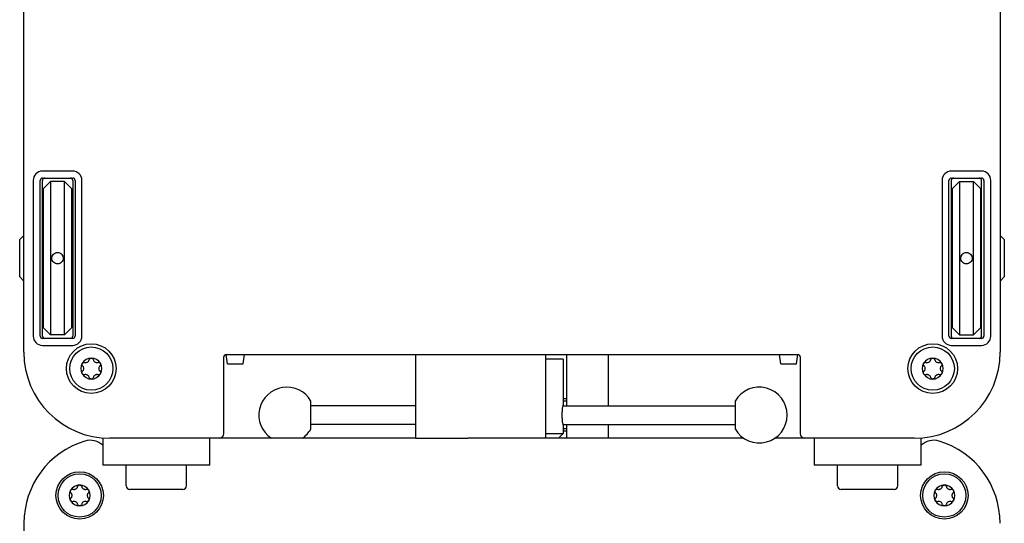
# Model space of a CAD drawing. Extents: x 1107 to 4046, y 937 to 3355.
# Tile 8 of 49: x 2081 to 2293, y 1068 to 1177. Entities that reach past the tile are written whole.
import ezdxf

# ---------------------------------------------------------------- set-up
doc = ezdxf.new("R2010")
doc.units = 0
doc.layers.add('KF_VIDA_L_+_C_TOP', color=7, linetype='CONTINUOUS')

# ---------------------------------------------------------------- blocks, each defined once
blk = doc.blocks.new('KF_VIDA_L_+_C_TOP')
at = {"layer": 'KF_VIDA_L_+_C_TOP'}
for p, q in [((-105, -311.5), (-105, -53.5)), ((105, -53.5), (105, -311.5)), ((-94.5, -272.5), (-101, -272.5)), ((101, -272.5), (94.5, -272.5)), ((-103, -274.5), (-103, -308)), ((-101.5, -308), (-101.5, -274.5)), ((-101, -274), (-94.5, -274)), ((-101, -308), (-101, -274.5)), ((-99.25, -274.75), (-100.75, -276.25)), ((-99.25, -274.75), (-99.25, -307.75)), ((-96.25, -274.75), (-99.25, -274.75)), ((-96.25, -274.75), (-94.75, -276.25)), ((-96.25, -307.75), (-96.25, -274.75)), ((-94.5, -274.5), (-94.5, -308)), ((-94, -274.5), (-94, -308)), ((-92.5, -308), (-92.5, -274.5)), ((92.5, -274.5), (92.5, -308)), ((94, -308), (94, -274.5)), ((94.5, -274), (101, -274)), ((94.5, -274.5), (94.5, -308)), ((96.25, -274.75), (94.75, -276.25)), ((96.25, -274.75), (96.25, -307.75)), ((96.25, -274.75), (99.25, -274.75)), ((99.25, -307.75), (99.25, -274.75)), ((99.25, -274.75), (100.75, -276.25)), ((101, -308), (101, -274.5)), ((101.5, -274.5), (101.5, -308)), ((103, -308), (103, -274.5)), ((-100.75, -306.25), (-100.75, -276.25)), ((-94.75, -276.25), (-94.75, -306.25)), ((94.75, -306.25), (94.75, -276.25)), ((100.75, -276.25), (100.75, -306.25)), ((-105.9, -287.25), (-105, -286.35)), ((-105.9, -295.25), (-105.9, -287.25)), ((-101, -286.25), (-100.75, -286.25)), ((-94.75, -286.25), (-94.5, -286.25)), ((94.75, -286.25), (94.5, -286.25)), ((101, -286.25), (100.75, -286.25)), ((105.9, -287.25), (105, -286.35)), ((105.9, -287.25), (105.9, -295.25)), ((-105.9, -295.25), (-105, -296.15)), ((-101, -296.25), (-100.75, -296.25)), ((-94.75, -296.25), (-94.5, -296.25)), ((94.75, -296.25), (94.5, -296.25)), ((101, -296.25), (100.75, -296.25)), ((105.9, -295.25), (105, -296.15)), ((-99.25, -307.75), (-100.75, -306.25)), ((-96.25, -307.75), (-94.75, -306.25)), ((96.25, -307.75), (94.75, -306.25)), ((99.25, -307.75), (100.75, -306.25)), ((-94.5, -308.5), (-101, -308.5)), ((-96.25, -307.75), (-99.25, -307.75)), ((101, -308.5), (94.5, -308.5)), ((96.25, -307.75), (99.25, -307.75)), ((-101, -310), (-94.5, -310)), ((94.5, -310), (101, -310)), ((-62, -329), (-62, -312.5)), ((-61.5, -312), (61.5, -312)), ((-61.2, -314), (-61.49, -312)), ((-57.8, -314), (-57.51, -312)), ((-20.75, -312), (-20.75, -330)), ((7.25, -330), (7.25, -312)), ((11, -313), (7.25, -313)), ((11, -313), (11, -322.9)), ((11.75, -312), (11.75, -323)), ((20.75, -323), (20.75, -312)), ((57.8, -314), (57.51, -312)), ((61.2, -314), (61.49, -312)), ((62, -312.5), (62, -329)), ((-61.2, -314), (-57.8, -314)), ((57.8, -314), (61.2, -314)), ((11.75, -321.5), (11, -321.5)), ((-43.25, -327.99), (-43.25, -322.01)), ((-20.75, -323), (-43.25, -323)), ((10.98, -323), (47.98, -323)), ((11.75, -322), (11, -322)), ((47.98, -322.01), (47.98, -327.99)), ((-20.75, -327), (-43.25, -327)), ((10.98, -327), (47.98, -327)), ((11, -327.1), (11, -329)), ((11.75, -328), (11, -328)), ((11.75, -327), (11.75, -330)), ((20.75, -330), (20.75, -327)), ((-88, -329.94), (-88, -335.81)), ((-63, -330), (-86.5, -330)), ((-65, -335.81), (-65, -330)), ((-20.75, -330), (-63, -330)), ((-20.75, -330), (-9.5, -330)), ((6.75, -330), (-9.5, -330)), ((7.25, -330), (6.75, -330)), ((7.25, -329), (11, -329)), ((10, -330), (7.25, -330)), ((10, -330), (11, -329)), ((49.86, -330), (10, -330)), ((11.75, -328.5), (11, -328.5)), ((63, -330), (56.5, -330)), ((86.5, -330), (63, -330)), ((65, -330), (65, -335.81)), ((88, -335.81), (88, -329.94)), ((-65, -335.81), (-88, -335.81)), ((-83, -340.2), (-83, -335.81)), ((-70, -340.2), (-70, -335.81)), ((88, -335.81), (65, -335.81)), ((70, -340.2), (70, -335.81)), ((83, -340.2), (83, -335.81)), ((-70.8, -341), (-82.2, -341)), ((82.2, -341), (70.8, -341)), ((-105, -348.3), (-105, -460.8))]:
    blk.add_line(p, q, dxfattribs=at)
for centre, radius in [((-90.5, -315), 5.35), ((-90.5, -315), 4.65), ((90.5, -315), 5.35), ((90.5, -315), 4.65), ((-93, -342.3), 5.1), ((-93, -342.3), 4.65), ((93, -342.3), 5.1), ((93, -342.3), 4.65)]:
    blk.add_circle(centre, radius, dxfattribs=at)
for centre, radius, start, end in [((-101, -274.5), 2, 90, 180), ((-94.5, -274.5), 2, 0, 90), ((94.5, -274.5), 2, 90, 180), ((101, -274.5), 2, 0, 90), ((-101, -274.5), 0.5, 90, 180), ((-100.5, -274.5), 0.5, 90, 180), ((-95, -274.5), 0.5, 0, 90), ((-94.5, -274.5), 0.5, 0, 90), ((94.5, -274.5), 0.5, 90, 180), ((95, -274.5), 0.5, 90, 180), ((100.5, -274.5), 0.5, 0, 90), ((101, -274.5), 0.5, 0, 90), ((-101, -308), 2, 180, 270), ((-101, -308), 0.5, 180, 270), ((-100.5, -308), 0.5, 180, 270), ((-95, -308), 0.5, 270, 0), ((-94.5, -308), 2, 270, 0), ((-94.5, -308), 0.5, 270, 0), ((94.5, -308), 2, 180, 270), ((94.5, -308), 0.5, 180, 270), ((95, -308), 0.5, 180, 270), ((100.5, -308), 0.5, 270, 0), ((101, -308), 2, 270, 0), ((101, -308), 0.5, 270, 0), ((-86.5, -311.5), 18.5, 180, 270), ((-90.5, -315), 2.25, 90, 150), ((-90.5, -315), 2.25, 30, 90), ((-61.5, -312.5), 0.5, 90, 180), ((61.5, -312.5), 0.5, 0, 90), ((86.5, -311.5), 18.5, 270, 0), ((90.5, -315), 2.25, 90, 150), ((90.5, -315), 2.25, 30, 90), ((-90.5, -315), 2.25, 150, 210), ((-90.5, -315), 2.25, 330, 30), ((90.5, -315), 2.25, 150, 210), ((90.5, -315), 2.25, 330, 30), ((-90.5, -315), 2.25, 210, 270), ((-90.5, -315), 2.25, 270, 330), ((90.5, -315), 2.25, 210, 270), ((90.5, -315), 2.25, 270, 330), ((-48.45, -325), 6, 29.9264, 236.4427), ((53.18, -325), 6, 209.9264, 150.0736), ((-48.45, -325), 6, 303.5573, 330.0736), ((-63, -329), 1, 270, 0), ((63, -329), 1, 180, 270), ((-86.5, -348.3), 18.5, 106.9485, 180), ((-90.73, -334.43), 4, 47.0209, 106.9485), ((90.73, -334.43), 4, 73.0515, 132.9791), ((86.5, -348.3), 18.5, 0, 73.0515), ((-93, -342.3), 2.25, 90, 150), ((-93, -342.3), 2.25, 30, 90), ((-82.2, -340.2), 0.8, 180, 270), ((-70.8, -340.2), 0.8, 270, 0), ((70.8, -340.2), 0.8, 180, 270), ((82.2, -340.2), 0.8, 270, 0), ((93, -342.3), 2.25, 90, 150), ((93, -342.3), 2.25, 30, 90), ((-93, -342.3), 2.25, 150, 210), ((-93, -342.3), 2.25, 330, 30), ((93, -342.3), 2.25, 150, 210), ((93, -342.3), 2.25, 330, 30), ((-93, -342.3), 2.25, 210, 270), ((-93, -342.3), 2.25, 270, 330), ((93, -342.3), 2.25, 210, 270), ((93, -342.3), 2.25, 270, 330)]:
    blk.add_arc(centre, radius, start, end, dxfattribs=at)
for points, knots in [([(-98.98, -291.25), (-98.98, -291.1), (-98.95, -290.93), (-98.82, -290.63), (-98.73, -290.49), (-98.51, -290.27), (-98.37, -290.18), (-98.07, -290.05), (-97.9, -290.02), (-97.6, -290.02), (-97.43, -290.05), (-97.13, -290.18), (-96.99, -290.27), (-96.77, -290.49), (-96.68, -290.63), (-96.55, -290.93), (-96.52, -291.1), (-96.52, -291.25)], [0.1853282, 0.1853282, 0.1853282, 0.1853282, 0.2316603, 0.2316603, 0.2779923, 0.2779923, 0.3243244, 0.3243244, 0.3706564, 0.3706564, 0.4169885, 0.4169885, 0.4633206, 0.4633206, 0.5096526, 0.5096526, 0.5559847, 0.5559847, 0.5559847, 0.5559847]), ([(96.52, -291.25), (96.52, -291.1), (96.55, -290.93), (96.68, -290.63), (96.77, -290.49), (96.99, -290.27), (97.13, -290.18), (97.43, -290.05), (97.6, -290.02), (97.75, -290.02), (97.9, -290.02), (98.07, -290.05), (98.37, -290.18), (98.51, -290.27), (98.73, -290.49), (98.82, -290.63), (98.95, -290.93), (98.98, -291.1), (98.98, -291.25)], [0.5559847, 0.5559847, 0.5559847, 0.5559847, 0.6023167, 0.6023167, 0.6486487, 0.6486487, 0.6949808, 0.6949808, 0.7413129, 0.7413129, 0.7413129, 0.787645, 0.787645, 0.833977, 0.833977, 0.8803091, 0.8803091, 0.9266411, 0.9266411, 0.9266411, 0.9266411]), ([(-96.52, -291.25), (-96.52, -291.4), (-96.55, -291.57), (-96.68, -291.87), (-96.77, -292.01), (-96.99, -292.23), (-97.13, -292.32), (-97.43, -292.45), (-97.6, -292.48), (-97.75, -292.48), (-97.9, -292.48), (-98.07, -292.45), (-98.37, -292.32), (-98.51, -292.23), (-98.73, -292.01), (-98.82, -291.87), (-98.95, -291.57), (-98.98, -291.4), (-98.98, -291.25)], [0.5559847, 0.5559847, 0.5559847, 0.5559847, 0.6023167, 0.6023167, 0.6486487, 0.6486487, 0.6949808, 0.6949808, 0.7413129, 0.7413129, 0.7413129, 0.787645, 0.787645, 0.833977, 0.833977, 0.8803091, 0.8803091, 0.9266411, 0.9266411, 0.9266411, 0.9266411]), ([(98.98, -291.25), (98.98, -291.4), (98.95, -291.57), (98.82, -291.87), (98.73, -292.01), (98.51, -292.23), (98.37, -292.32), (98.07, -292.45), (97.9, -292.48), (97.6, -292.48), (97.43, -292.45), (97.13, -292.32), (96.99, -292.23), (96.77, -292.01), (96.68, -291.87), (96.55, -291.57), (96.52, -291.4), (96.52, -291.25)], [0.1853282, 0.1853282, 0.1853282, 0.1853282, 0.2316603, 0.2316603, 0.2779923, 0.2779923, 0.3243244, 0.3243244, 0.3706564, 0.3706564, 0.4169885, 0.4169885, 0.4633206, 0.4633206, 0.5096526, 0.5096526, 0.5559847, 0.5559847, 0.5559847, 0.5559847]), ([(-91.93, -313.67), (-91.87, -313.69), (-91.81, -313.7), (-91.68, -313.7), (-91.61, -313.7), (-91.45, -313.66), (-91.38, -313.63), (-91.24, -313.56), (-91.18, -313.51), (-91.07, -313.39), (-91.03, -313.33), (-90.97, -313.21), (-90.95, -313.15), (-90.94, -313.1)], [0.0360597, 0.0360597, 0.0360597, 0.0360597, 0.0550718, 0.0550718, 0.077902, 0.077902, 0.1007321, 0.1007321, 0.1235623, 0.1235623, 0.1463925, 0.1463925, 0.1654046, 0.1654046, 0.1654046, 0.1654046]), ([(-90.94, -313.1), (-90.92, -313.03), (-90.89, -312.97), (-90.82, -312.87), (-90.76, -312.83), (-90.64, -312.77), (-90.57, -312.75), (-90.5, -312.75)], [0.02399046, 0.02399046, 0.02399046, 0.02399046, 0.04437768, 0.04437768, 0.06481415, 0.06481415, 0.08525062, 0.08525062, 0.08525062, 0.08525062]), ([(-90.5, -312.75), (-90.43, -312.75), (-90.36, -312.77), (-90.24, -312.83), (-90.18, -312.87), (-90.11, -312.97), (-90.08, -313.03), (-90.06, -313.1)], [0.08525062, 0.08525062, 0.08525062, 0.08525062, 0.10568709, 0.10568709, 0.12612356, 0.12612356, 0.14651078, 0.14651078, 0.14651078, 0.14651078]), ([(-90.06, -313.1), (-90.05, -313.15), (-90.03, -313.21), (-89.97, -313.33), (-89.93, -313.39), (-89.82, -313.51), (-89.76, -313.56), (-89.62, -313.63), (-89.55, -313.66), (-89.39, -313.7), (-89.32, -313.7), (-89.19, -313.7), (-89.13, -313.69), (-89.07, -313.67)], [0.0360597, 0.0360597, 0.0360597, 0.0360597, 0.0550718, 0.0550718, 0.077902, 0.077902, 0.1007321, 0.1007321, 0.1235623, 0.1235623, 0.1463925, 0.1463925, 0.1654046, 0.1654046, 0.1654046, 0.1654046]), ([(89.07, -313.67), (89.13, -313.69), (89.19, -313.7), (89.32, -313.7), (89.39, -313.7), (89.55, -313.66), (89.62, -313.63), (89.76, -313.56), (89.82, -313.51), (89.93, -313.39), (89.97, -313.33), (90.03, -313.21), (90.05, -313.15), (90.06, -313.1)], [0.0360597, 0.0360597, 0.0360597, 0.0360597, 0.0550718, 0.0550718, 0.077902, 0.077902, 0.1007321, 0.1007321, 0.1235623, 0.1235623, 0.1463925, 0.1463925, 0.1654046, 0.1654046, 0.1654046, 0.1654046]), ([(90.06, -313.1), (90.08, -313.03), (90.11, -312.97), (90.18, -312.87), (90.24, -312.83), (90.36, -312.77), (90.43, -312.75), (90.5, -312.75)], [0.02399046, 0.02399046, 0.02399046, 0.02399046, 0.04437768, 0.04437768, 0.06481415, 0.06481415, 0.08525062, 0.08525062, 0.08525062, 0.08525062]), ([(90.5, -312.75), (90.57, -312.75), (90.64, -312.77), (90.76, -312.83), (90.82, -312.87), (90.89, -312.97), (90.92, -313.03), (90.94, -313.1)], [0.08525062, 0.08525062, 0.08525062, 0.08525062, 0.10568709, 0.10568709, 0.12612356, 0.12612356, 0.14651078, 0.14651078, 0.14651078, 0.14651078]), ([(90.94, -313.1), (90.95, -313.15), (90.97, -313.21), (91.03, -313.33), (91.07, -313.39), (91.18, -313.51), (91.24, -313.56), (91.38, -313.63), (91.45, -313.66), (91.61, -313.7), (91.68, -313.7), (91.81, -313.7), (91.87, -313.69), (91.93, -313.67)], [0.0360597, 0.0360597, 0.0360597, 0.0360597, 0.0550718, 0.0550718, 0.077902, 0.077902, 0.1007321, 0.1007321, 0.1235623, 0.1235623, 0.1463925, 0.1463925, 0.1654046, 0.1654046, 0.1654046, 0.1654046]), ([(-92.37, -314.43), (-92.41, -314.38), (-92.45, -314.33), (-92.5, -314.21), (-92.51, -314.14), (-92.5, -314), (-92.48, -313.93), (-92.45, -313.88)], [0.02399046, 0.02399046, 0.02399046, 0.02399046, 0.04437768, 0.04437768, 0.06481415, 0.06481415, 0.08525062, 0.08525062, 0.08525062, 0.08525062]), ([(-92.45, -316.13), (-92.48, -316.07), (-92.5, -316), (-92.51, -315.86), (-92.5, -315.79), (-92.45, -315.67), (-92.41, -315.62), (-92.37, -315.57)], [0.08525062, 0.08525062, 0.08525062, 0.08525062, 0.10568709, 0.10568709, 0.12612356, 0.12612356, 0.14651078, 0.14651078, 0.14651078, 0.14651078]), ([(-92.45, -313.88), (-92.41, -313.82), (-92.36, -313.76), (-92.25, -313.69), (-92.18, -313.66), (-92.06, -313.65), (-91.99, -313.65), (-91.93, -313.67)], [0.08525062, 0.08525062, 0.08525062, 0.08525062, 0.10568709, 0.10568709, 0.12612356, 0.12612356, 0.14651078, 0.14651078, 0.14651078, 0.14651078]), ([(-92.37, -315.57), (-92.32, -315.53), (-92.29, -315.49), (-92.21, -315.38), (-92.18, -315.31), (-92.13, -315.16), (-92.12, -315.08), (-92.12, -314.92), (-92.13, -314.84), (-92.18, -314.69), (-92.21, -314.62), (-92.29, -314.51), (-92.32, -314.47), (-92.37, -314.43)], [0.0360597, 0.0360597, 0.0360597, 0.0360597, 0.0550718, 0.0550718, 0.077902, 0.077902, 0.1007321, 0.1007321, 0.1235623, 0.1235623, 0.1463925, 0.1463925, 0.1654046, 0.1654046, 0.1654046, 0.1654046]), ([(-89.07, -313.67), (-89.01, -313.65), (-88.94, -313.65), (-88.82, -313.66), (-88.75, -313.69), (-88.64, -313.76), (-88.59, -313.82), (-88.55, -313.88)], [0.02399046, 0.02399046, 0.02399046, 0.02399046, 0.04437768, 0.04437768, 0.06481415, 0.06481415, 0.08525062, 0.08525062, 0.08525062, 0.08525062]), ([(-88.63, -314.43), (-88.68, -314.47), (-88.71, -314.51), (-88.79, -314.62), (-88.82, -314.69), (-88.87, -314.84), (-88.88, -314.92), (-88.88, -315.08), (-88.87, -315.16), (-88.82, -315.31), (-88.79, -315.38), (-88.71, -315.49), (-88.68, -315.53), (-88.63, -315.57)], [0.0360597, 0.0360597, 0.0360597, 0.0360597, 0.0550718, 0.0550718, 0.077902, 0.077902, 0.1007321, 0.1007321, 0.1235623, 0.1235623, 0.1463925, 0.1463925, 0.1654046, 0.1654046, 0.1654046, 0.1654046]), ([(-88.55, -313.88), (-88.52, -313.93), (-88.5, -314), (-88.49, -314.14), (-88.5, -314.21), (-88.55, -314.33), (-88.59, -314.38), (-88.63, -314.43)], [0.08525062, 0.08525062, 0.08525062, 0.08525062, 0.10568709, 0.10568709, 0.12612356, 0.12612356, 0.14651078, 0.14651078, 0.14651078, 0.14651078]), ([(-88.63, -315.57), (-88.59, -315.62), (-88.55, -315.67), (-88.5, -315.79), (-88.49, -315.86), (-88.5, -316), (-88.52, -316.07), (-88.55, -316.13)], [0.02399046, 0.02399046, 0.02399046, 0.02399046, 0.04437768, 0.04437768, 0.06481415, 0.06481415, 0.08525062, 0.08525062, 0.08525062, 0.08525062]), ([(88.63, -314.43), (88.59, -314.38), (88.55, -314.33), (88.5, -314.21), (88.49, -314.14), (88.5, -314), (88.52, -313.93), (88.55, -313.88)], [0.02399046, 0.02399046, 0.02399046, 0.02399046, 0.04437768, 0.04437768, 0.06481415, 0.06481415, 0.08525062, 0.08525062, 0.08525062, 0.08525062]), ([(88.55, -316.13), (88.52, -316.07), (88.5, -316), (88.49, -315.86), (88.5, -315.79), (88.55, -315.67), (88.59, -315.62), (88.63, -315.57)], [0.08525062, 0.08525062, 0.08525062, 0.08525062, 0.10568709, 0.10568709, 0.12612356, 0.12612356, 0.14651078, 0.14651078, 0.14651078, 0.14651078]), ([(88.55, -313.88), (88.59, -313.82), (88.64, -313.76), (88.75, -313.69), (88.82, -313.66), (88.94, -313.65), (89.01, -313.65), (89.07, -313.67)], [0.08525062, 0.08525062, 0.08525062, 0.08525062, 0.10568709, 0.10568709, 0.12612356, 0.12612356, 0.14651078, 0.14651078, 0.14651078, 0.14651078]), ([(88.63, -315.57), (88.68, -315.53), (88.71, -315.49), (88.79, -315.38), (88.82, -315.31), (88.87, -315.16), (88.88, -315.08), (88.88, -314.92), (88.87, -314.84), (88.82, -314.69), (88.79, -314.62), (88.71, -314.51), (88.68, -314.47), (88.63, -314.43)], [0.0360597, 0.0360597, 0.0360597, 0.0360597, 0.0550718, 0.0550718, 0.077902, 0.077902, 0.1007321, 0.1007321, 0.1235623, 0.1235623, 0.1463925, 0.1463925, 0.1654046, 0.1654046, 0.1654046, 0.1654046]), ([(91.93, -313.67), (91.99, -313.65), (92.06, -313.65), (92.18, -313.66), (92.25, -313.69), (92.36, -313.76), (92.41, -313.82), (92.45, -313.88)], [0.02399046, 0.02399046, 0.02399046, 0.02399046, 0.04437768, 0.04437768, 0.06481415, 0.06481415, 0.08525062, 0.08525062, 0.08525062, 0.08525062]), ([(92.37, -314.43), (92.32, -314.47), (92.29, -314.51), (92.21, -314.62), (92.18, -314.69), (92.13, -314.84), (92.12, -314.92), (92.12, -315.08), (92.13, -315.16), (92.18, -315.31), (92.21, -315.38), (92.29, -315.49), (92.32, -315.53), (92.37, -315.57)], [0.0360597, 0.0360597, 0.0360597, 0.0360597, 0.0550718, 0.0550718, 0.077902, 0.077902, 0.1007321, 0.1007321, 0.1235623, 0.1235623, 0.1463925, 0.1463925, 0.1654046, 0.1654046, 0.1654046, 0.1654046]), ([(92.45, -313.88), (92.48, -313.93), (92.5, -314), (92.51, -314.14), (92.5, -314.21), (92.45, -314.33), (92.41, -314.38), (92.37, -314.43)], [0.08525062, 0.08525062, 0.08525062, 0.08525062, 0.10568709, 0.10568709, 0.12612356, 0.12612356, 0.14651078, 0.14651078, 0.14651078, 0.14651078]), ([(92.37, -315.57), (92.41, -315.62), (92.45, -315.67), (92.5, -315.79), (92.51, -315.86), (92.5, -316), (92.48, -316.07), (92.45, -316.13)], [0.02399046, 0.02399046, 0.02399046, 0.02399046, 0.04437768, 0.04437768, 0.06481415, 0.06481415, 0.08525062, 0.08525062, 0.08525062, 0.08525062]), ([(-91.93, -316.33), (-91.99, -316.35), (-92.06, -316.35), (-92.18, -316.34), (-92.25, -316.31), (-92.36, -316.24), (-92.41, -316.18), (-92.45, -316.13)], [0.02399046, 0.02399046, 0.02399046, 0.02399046, 0.04437768, 0.04437768, 0.06481415, 0.06481415, 0.08525062, 0.08525062, 0.08525062, 0.08525062]), ([(-90.94, -316.9), (-90.95, -316.85), (-90.97, -316.79), (-91.03, -316.67), (-91.07, -316.61), (-91.18, -316.49), (-91.24, -316.44), (-91.38, -316.37), (-91.45, -316.34), (-91.61, -316.3), (-91.68, -316.3), (-91.81, -316.3), (-91.87, -316.31), (-91.93, -316.33)], [0.0360597, 0.0360597, 0.0360597, 0.0360597, 0.0550718, 0.0550718, 0.077902, 0.077902, 0.1007321, 0.1007321, 0.1235623, 0.1235623, 0.1463925, 0.1463925, 0.1654046, 0.1654046, 0.1654046, 0.1654046]), ([(-90.5, -317.25), (-90.57, -317.25), (-90.64, -317.23), (-90.76, -317.17), (-90.82, -317.13), (-90.89, -317.03), (-90.92, -316.97), (-90.94, -316.9)], [0.08525062, 0.08525062, 0.08525062, 0.08525062, 0.10568709, 0.10568709, 0.12612356, 0.12612356, 0.14651078, 0.14651078, 0.14651078, 0.14651078]), ([(-90.06, -316.9), (-90.08, -316.97), (-90.11, -317.03), (-90.18, -317.13), (-90.24, -317.17), (-90.36, -317.23), (-90.43, -317.25), (-90.5, -317.25)], [0.02399046, 0.02399046, 0.02399046, 0.02399046, 0.04437768, 0.04437768, 0.06481415, 0.06481415, 0.08525062, 0.08525062, 0.08525062, 0.08525062]), ([(-89.07, -316.33), (-89.13, -316.31), (-89.19, -316.3), (-89.32, -316.3), (-89.39, -316.3), (-89.55, -316.34), (-89.62, -316.37), (-89.76, -316.44), (-89.82, -316.49), (-89.93, -316.61), (-89.97, -316.67), (-90.03, -316.79), (-90.05, -316.85), (-90.06, -316.9)], [0.0360597, 0.0360597, 0.0360597, 0.0360597, 0.0550718, 0.0550718, 0.077902, 0.077902, 0.1007321, 0.1007321, 0.1235623, 0.1235623, 0.1463925, 0.1463925, 0.1654046, 0.1654046, 0.1654046, 0.1654046]), ([(-88.55, -316.13), (-88.59, -316.18), (-88.64, -316.24), (-88.75, -316.31), (-88.82, -316.34), (-88.94, -316.35), (-89.01, -316.35), (-89.07, -316.33)], [0.08525062, 0.08525062, 0.08525062, 0.08525062, 0.10568709, 0.10568709, 0.12612356, 0.12612356, 0.14651078, 0.14651078, 0.14651078, 0.14651078]), ([(89.07, -316.33), (89.01, -316.35), (88.94, -316.35), (88.82, -316.34), (88.75, -316.31), (88.64, -316.24), (88.59, -316.18), (88.55, -316.13)], [0.02399046, 0.02399046, 0.02399046, 0.02399046, 0.04437768, 0.04437768, 0.06481415, 0.06481415, 0.08525062, 0.08525062, 0.08525062, 0.08525062]), ([(90.06, -316.9), (90.05, -316.85), (90.03, -316.79), (89.97, -316.67), (89.93, -316.61), (89.82, -316.49), (89.76, -316.44), (89.62, -316.37), (89.55, -316.34), (89.39, -316.3), (89.32, -316.3), (89.19, -316.3), (89.13, -316.31), (89.07, -316.33)], [0.0360597, 0.0360597, 0.0360597, 0.0360597, 0.0550718, 0.0550718, 0.077902, 0.077902, 0.1007321, 0.1007321, 0.1235623, 0.1235623, 0.1463925, 0.1463925, 0.1654046, 0.1654046, 0.1654046, 0.1654046]), ([(90.5, -317.25), (90.43, -317.25), (90.36, -317.23), (90.24, -317.17), (90.18, -317.13), (90.11, -317.03), (90.08, -316.97), (90.06, -316.9)], [0.08525062, 0.08525062, 0.08525062, 0.08525062, 0.10568709, 0.10568709, 0.12612356, 0.12612356, 0.14651078, 0.14651078, 0.14651078, 0.14651078]), ([(90.94, -316.9), (90.92, -316.97), (90.89, -317.03), (90.82, -317.13), (90.76, -317.17), (90.64, -317.23), (90.57, -317.25), (90.5, -317.25)], [0.02399046, 0.02399046, 0.02399046, 0.02399046, 0.04437768, 0.04437768, 0.06481415, 0.06481415, 0.08525062, 0.08525062, 0.08525062, 0.08525062]), ([(91.93, -316.33), (91.87, -316.31), (91.81, -316.3), (91.68, -316.3), (91.61, -316.3), (91.45, -316.34), (91.38, -316.37), (91.24, -316.44), (91.18, -316.49), (91.07, -316.61), (91.03, -316.67), (90.97, -316.79), (90.95, -316.85), (90.94, -316.9)], [0.0360597, 0.0360597, 0.0360597, 0.0360597, 0.0550718, 0.0550718, 0.077902, 0.077902, 0.1007321, 0.1007321, 0.1235623, 0.1235623, 0.1463925, 0.1463925, 0.1654046, 0.1654046, 0.1654046, 0.1654046]), ([(92.45, -316.13), (92.41, -316.18), (92.36, -316.24), (92.25, -316.31), (92.18, -316.34), (92.06, -316.35), (91.99, -316.35), (91.93, -316.33)], [0.08525062, 0.08525062, 0.08525062, 0.08525062, 0.10568709, 0.10568709, 0.12612356, 0.12612356, 0.14651078, 0.14651078, 0.14651078, 0.14651078]), ([(11, -327.1), (11, -327.1), (10.99, -327.05), (10.95, -326.83), (10.92, -326.67), (10.87, -326.3), (10.85, -326.06), (10.81, -325.55), (10.8, -325.26), (10.8, -324.74), (10.81, -324.45), (10.85, -323.94), (10.87, -323.7), (10.92, -323.33), (10.95, -323.17), (10.99, -322.95), (11, -322.9), (11, -322.9)], [0.3172557, 0.3172557, 0.3172557, 0.3172557, 0.3965678, 0.3965678, 0.4758799, 0.4758799, 0.5551956, 0.5551956, 0.6345114, 0.6345114, 0.7138272, 0.7138272, 0.7931429, 0.7931429, 0.872455, 0.872455, 0.9517671, 0.9517671, 0.9517671, 0.9517671]), ([(-94.95, -341.18), (-94.91, -341.12), (-94.86, -341.06), (-94.75, -340.99), (-94.68, -340.96), (-94.56, -340.95), (-94.49, -340.95), (-94.43, -340.97)], [0.08525062, 0.08525062, 0.08525062, 0.08525062, 0.10568709, 0.10568709, 0.12612356, 0.12612356, 0.14651078, 0.14651078, 0.14651078, 0.14651078]), ([(-94.43, -340.97), (-94.37, -340.99), (-94.31, -341), (-94.18, -341), (-94.11, -341), (-93.95, -340.96), (-93.88, -340.93), (-93.74, -340.86), (-93.68, -340.81), (-93.57, -340.69), (-93.53, -340.63), (-93.47, -340.51), (-93.45, -340.45), (-93.44, -340.4)], [0.0360597, 0.0360597, 0.0360597, 0.0360597, 0.0550718, 0.0550718, 0.077902, 0.077902, 0.1007321, 0.1007321, 0.1235623, 0.1235623, 0.1463925, 0.1463925, 0.1654046, 0.1654046, 0.1654046, 0.1654046]), ([(-93.44, -340.4), (-93.42, -340.33), (-93.39, -340.27), (-93.32, -340.17), (-93.26, -340.13), (-93.14, -340.07), (-93.07, -340.05), (-93, -340.05)], [0.02399046, 0.02399046, 0.02399046, 0.02399046, 0.04437768, 0.04437768, 0.06481415, 0.06481415, 0.08525062, 0.08525062, 0.08525062, 0.08525062]), ([(-93, -340.05), (-92.93, -340.05), (-92.86, -340.07), (-92.74, -340.13), (-92.68, -340.17), (-92.61, -340.27), (-92.58, -340.33), (-92.56, -340.4)], [0.08525062, 0.08525062, 0.08525062, 0.08525062, 0.10568709, 0.10568709, 0.12612356, 0.12612356, 0.14651078, 0.14651078, 0.14651078, 0.14651078]), ([(-92.56, -340.4), (-92.55, -340.45), (-92.53, -340.51), (-92.47, -340.63), (-92.43, -340.69), (-92.32, -340.81), (-92.26, -340.86), (-92.12, -340.93), (-92.05, -340.96), (-91.89, -341), (-91.82, -341), (-91.69, -341), (-91.63, -340.99), (-91.57, -340.97)], [0.0360597, 0.0360597, 0.0360597, 0.0360597, 0.0550718, 0.0550718, 0.077902, 0.077902, 0.1007321, 0.1007321, 0.1235623, 0.1235623, 0.1463925, 0.1463925, 0.1654046, 0.1654046, 0.1654046, 0.1654046]), ([(-91.57, -340.97), (-91.51, -340.95), (-91.44, -340.95), (-91.32, -340.96), (-91.25, -340.99), (-91.14, -341.06), (-91.09, -341.12), (-91.05, -341.18)], [0.02399046, 0.02399046, 0.02399046, 0.02399046, 0.04437768, 0.04437768, 0.06481415, 0.06481415, 0.08525062, 0.08525062, 0.08525062, 0.08525062]), ([(91.05, -341.18), (91.09, -341.12), (91.14, -341.06), (91.25, -340.99), (91.32, -340.96), (91.44, -340.95), (91.51, -340.95), (91.57, -340.97)], [0.08525062, 0.08525062, 0.08525062, 0.08525062, 0.10568709, 0.10568709, 0.12612356, 0.12612356, 0.14651078, 0.14651078, 0.14651078, 0.14651078]), ([(91.57, -340.97), (91.63, -340.99), (91.69, -341), (91.82, -341), (91.89, -341), (92.05, -340.96), (92.12, -340.93), (92.26, -340.86), (92.32, -340.81), (92.43, -340.69), (92.47, -340.63), (92.53, -340.51), (92.55, -340.45), (92.56, -340.4)], [0.0360597, 0.0360597, 0.0360597, 0.0360597, 0.0550718, 0.0550718, 0.077902, 0.077902, 0.1007321, 0.1007321, 0.1235623, 0.1235623, 0.1463925, 0.1463925, 0.1654046, 0.1654046, 0.1654046, 0.1654046]), ([(92.56, -340.4), (92.58, -340.33), (92.61, -340.27), (92.68, -340.17), (92.74, -340.13), (92.86, -340.07), (92.93, -340.05), (93, -340.05)], [0.02399046, 0.02399046, 0.02399046, 0.02399046, 0.04437768, 0.04437768, 0.06481415, 0.06481415, 0.08525062, 0.08525062, 0.08525062, 0.08525062]), ([(93, -340.05), (93.07, -340.05), (93.14, -340.07), (93.26, -340.13), (93.32, -340.17), (93.39, -340.27), (93.42, -340.33), (93.44, -340.4)], [0.08525062, 0.08525062, 0.08525062, 0.08525062, 0.10568709, 0.10568709, 0.12612356, 0.12612356, 0.14651078, 0.14651078, 0.14651078, 0.14651078]), ([(93.44, -340.4), (93.45, -340.45), (93.47, -340.51), (93.53, -340.63), (93.57, -340.69), (93.68, -340.81), (93.74, -340.86), (93.88, -340.93), (93.95, -340.96), (94.11, -341), (94.18, -341), (94.31, -341), (94.37, -340.99), (94.43, -340.97)], [0.0360597, 0.0360597, 0.0360597, 0.0360597, 0.0550718, 0.0550718, 0.077902, 0.077902, 0.1007321, 0.1007321, 0.1235623, 0.1235623, 0.1463925, 0.1463925, 0.1654046, 0.1654046, 0.1654046, 0.1654046]), ([(94.43, -340.97), (94.49, -340.95), (94.56, -340.95), (94.68, -340.96), (94.75, -340.99), (94.86, -341.06), (94.91, -341.12), (94.95, -341.18)], [0.02399046, 0.02399046, 0.02399046, 0.02399046, 0.04437768, 0.04437768, 0.06481415, 0.06481415, 0.08525062, 0.08525062, 0.08525062, 0.08525062]), ([(-94.87, -341.73), (-94.91, -341.68), (-94.95, -341.63), (-95, -341.51), (-95.01, -341.44), (-95, -341.3), (-94.98, -341.23), (-94.95, -341.18)], [0.02399046, 0.02399046, 0.02399046, 0.02399046, 0.04437768, 0.04437768, 0.06481415, 0.06481415, 0.08525062, 0.08525062, 0.08525062, 0.08525062]), ([(-94.95, -343.43), (-94.98, -343.37), (-95, -343.3), (-95.01, -343.16), (-95, -343.09), (-94.95, -342.97), (-94.91, -342.92), (-94.87, -342.87)], [0.08525062, 0.08525062, 0.08525062, 0.08525062, 0.10568709, 0.10568709, 0.12612356, 0.12612356, 0.14651078, 0.14651078, 0.14651078, 0.14651078]), ([(-94.87, -342.87), (-94.82, -342.83), (-94.79, -342.79), (-94.71, -342.68), (-94.68, -342.61), (-94.63, -342.46), (-94.62, -342.38), (-94.62, -342.22), (-94.63, -342.14), (-94.68, -341.99), (-94.71, -341.92), (-94.79, -341.81), (-94.82, -341.77), (-94.87, -341.73)], [0.0360597, 0.0360597, 0.0360597, 0.0360597, 0.0550718, 0.0550718, 0.077902, 0.077902, 0.1007321, 0.1007321, 0.1235623, 0.1235623, 0.1463925, 0.1463925, 0.1654046, 0.1654046, 0.1654046, 0.1654046]), ([(-91.13, -341.73), (-91.18, -341.77), (-91.21, -341.81), (-91.29, -341.92), (-91.32, -341.99), (-91.37, -342.14), (-91.38, -342.22), (-91.38, -342.38), (-91.37, -342.46), (-91.32, -342.61), (-91.29, -342.68), (-91.21, -342.79), (-91.18, -342.83), (-91.13, -342.87)], [0.0360597, 0.0360597, 0.0360597, 0.0360597, 0.0550718, 0.0550718, 0.077902, 0.077902, 0.1007321, 0.1007321, 0.1235623, 0.1235623, 0.1463925, 0.1463925, 0.1654046, 0.1654046, 0.1654046, 0.1654046]), ([(-91.05, -341.18), (-91.02, -341.23), (-91, -341.3), (-90.99, -341.44), (-91, -341.51), (-91.05, -341.63), (-91.09, -341.68), (-91.13, -341.73)], [0.08525062, 0.08525062, 0.08525062, 0.08525062, 0.10568709, 0.10568709, 0.12612356, 0.12612356, 0.14651078, 0.14651078, 0.14651078, 0.14651078]), ([(-91.13, -342.87), (-91.09, -342.92), (-91.05, -342.97), (-91, -343.09), (-90.99, -343.16), (-91, -343.3), (-91.02, -343.37), (-91.05, -343.43)], [0.02399046, 0.02399046, 0.02399046, 0.02399046, 0.04437768, 0.04437768, 0.06481415, 0.06481415, 0.08525062, 0.08525062, 0.08525062, 0.08525062]), ([(91.13, -341.73), (91.09, -341.68), (91.05, -341.63), (91, -341.51), (90.99, -341.44), (91, -341.3), (91.02, -341.23), (91.05, -341.18)], [0.02399046, 0.02399046, 0.02399046, 0.02399046, 0.04437768, 0.04437768, 0.06481415, 0.06481415, 0.08525062, 0.08525062, 0.08525062, 0.08525062]), ([(91.05, -343.43), (91.02, -343.37), (91, -343.3), (90.99, -343.16), (91, -343.09), (91.05, -342.97), (91.09, -342.92), (91.13, -342.87)], [0.08525062, 0.08525062, 0.08525062, 0.08525062, 0.10568709, 0.10568709, 0.12612356, 0.12612356, 0.14651078, 0.14651078, 0.14651078, 0.14651078]), ([(91.13, -342.87), (91.18, -342.83), (91.21, -342.79), (91.29, -342.68), (91.32, -342.61), (91.37, -342.46), (91.38, -342.38), (91.38, -342.22), (91.37, -342.14), (91.32, -341.99), (91.29, -341.92), (91.21, -341.81), (91.18, -341.77), (91.13, -341.73)], [0.0360597, 0.0360597, 0.0360597, 0.0360597, 0.0550718, 0.0550718, 0.077902, 0.077902, 0.1007321, 0.1007321, 0.1235623, 0.1235623, 0.1463925, 0.1463925, 0.1654046, 0.1654046, 0.1654046, 0.1654046]), ([(94.87, -341.73), (94.82, -341.77), (94.79, -341.81), (94.71, -341.92), (94.68, -341.99), (94.63, -342.14), (94.62, -342.22), (94.62, -342.38), (94.63, -342.46), (94.68, -342.61), (94.71, -342.68), (94.79, -342.79), (94.82, -342.83), (94.87, -342.87)], [0.0360597, 0.0360597, 0.0360597, 0.0360597, 0.0550718, 0.0550718, 0.077902, 0.077902, 0.1007321, 0.1007321, 0.1235623, 0.1235623, 0.1463925, 0.1463925, 0.1654046, 0.1654046, 0.1654046, 0.1654046]), ([(94.95, -341.18), (94.98, -341.23), (95, -341.3), (95.01, -341.44), (95, -341.51), (94.95, -341.63), (94.91, -341.68), (94.87, -341.73)], [0.08525062, 0.08525062, 0.08525062, 0.08525062, 0.10568709, 0.10568709, 0.12612356, 0.12612356, 0.14651078, 0.14651078, 0.14651078, 0.14651078]), ([(94.87, -342.87), (94.91, -342.92), (94.95, -342.97), (95, -343.09), (95.01, -343.16), (95, -343.3), (94.98, -343.37), (94.95, -343.43)], [0.02399046, 0.02399046, 0.02399046, 0.02399046, 0.04437768, 0.04437768, 0.06481415, 0.06481415, 0.08525062, 0.08525062, 0.08525062, 0.08525062]), ([(-94.43, -343.63), (-94.49, -343.65), (-94.56, -343.65), (-94.68, -343.64), (-94.75, -343.61), (-94.86, -343.54), (-94.91, -343.48), (-94.95, -343.43)], [0.02399046, 0.02399046, 0.02399046, 0.02399046, 0.04437768, 0.04437768, 0.06481415, 0.06481415, 0.08525062, 0.08525062, 0.08525062, 0.08525062]), ([(-93.44, -344.2), (-93.45, -344.15), (-93.47, -344.09), (-93.53, -343.97), (-93.57, -343.91), (-93.68, -343.79), (-93.74, -343.74), (-93.88, -343.67), (-93.95, -343.64), (-94.11, -343.6), (-94.18, -343.6), (-94.31, -343.6), (-94.37, -343.61), (-94.43, -343.63)], [0.0360597, 0.0360597, 0.0360597, 0.0360597, 0.0550718, 0.0550718, 0.077902, 0.077902, 0.1007321, 0.1007321, 0.1235623, 0.1235623, 0.1463925, 0.1463925, 0.1654046, 0.1654046, 0.1654046, 0.1654046]), ([(-93, -344.55), (-93.07, -344.55), (-93.14, -344.53), (-93.26, -344.47), (-93.32, -344.43), (-93.39, -344.33), (-93.42, -344.27), (-93.44, -344.2)], [0.08525062, 0.08525062, 0.08525062, 0.08525062, 0.10568709, 0.10568709, 0.12612356, 0.12612356, 0.14651078, 0.14651078, 0.14651078, 0.14651078]), ([(-92.56, -344.2), (-92.58, -344.27), (-92.61, -344.33), (-92.68, -344.43), (-92.74, -344.47), (-92.86, -344.53), (-92.93, -344.55), (-93, -344.55)], [0.02399046, 0.02399046, 0.02399046, 0.02399046, 0.04437768, 0.04437768, 0.06481415, 0.06481415, 0.08525062, 0.08525062, 0.08525062, 0.08525062]), ([(-91.57, -343.63), (-91.63, -343.61), (-91.69, -343.6), (-91.82, -343.6), (-91.89, -343.6), (-92.05, -343.64), (-92.12, -343.67), (-92.26, -343.74), (-92.32, -343.79), (-92.43, -343.91), (-92.47, -343.97), (-92.53, -344.09), (-92.55, -344.15), (-92.56, -344.2)], [0.0360597, 0.0360597, 0.0360597, 0.0360597, 0.0550718, 0.0550718, 0.077902, 0.077902, 0.1007321, 0.1007321, 0.1235623, 0.1235623, 0.1463925, 0.1463925, 0.1654046, 0.1654046, 0.1654046, 0.1654046]), ([(-91.05, -343.43), (-91.09, -343.48), (-91.14, -343.54), (-91.25, -343.61), (-91.32, -343.64), (-91.44, -343.65), (-91.51, -343.65), (-91.57, -343.63)], [0.08525062, 0.08525062, 0.08525062, 0.08525062, 0.10568709, 0.10568709, 0.12612356, 0.12612356, 0.14651078, 0.14651078, 0.14651078, 0.14651078]), ([(91.57, -343.63), (91.51, -343.65), (91.44, -343.65), (91.32, -343.64), (91.25, -343.61), (91.14, -343.54), (91.09, -343.48), (91.05, -343.43)], [0.02399046, 0.02399046, 0.02399046, 0.02399046, 0.04437768, 0.04437768, 0.06481415, 0.06481415, 0.08525062, 0.08525062, 0.08525062, 0.08525062]), ([(92.56, -344.2), (92.55, -344.15), (92.53, -344.09), (92.47, -343.97), (92.43, -343.91), (92.32, -343.79), (92.26, -343.74), (92.12, -343.67), (92.05, -343.64), (91.89, -343.6), (91.82, -343.6), (91.69, -343.6), (91.63, -343.61), (91.57, -343.63)], [0.0360597, 0.0360597, 0.0360597, 0.0360597, 0.0550718, 0.0550718, 0.077902, 0.077902, 0.1007321, 0.1007321, 0.1235623, 0.1235623, 0.1463925, 0.1463925, 0.1654046, 0.1654046, 0.1654046, 0.1654046]), ([(93, -344.55), (92.93, -344.55), (92.86, -344.53), (92.74, -344.47), (92.68, -344.43), (92.61, -344.33), (92.58, -344.27), (92.56, -344.2)], [0.08525062, 0.08525062, 0.08525062, 0.08525062, 0.10568709, 0.10568709, 0.12612356, 0.12612356, 0.14651078, 0.14651078, 0.14651078, 0.14651078]), ([(93.44, -344.2), (93.42, -344.27), (93.39, -344.33), (93.32, -344.43), (93.26, -344.47), (93.14, -344.53), (93.07, -344.55), (93, -344.55)], [0.02399046, 0.02399046, 0.02399046, 0.02399046, 0.04437768, 0.04437768, 0.06481415, 0.06481415, 0.08525062, 0.08525062, 0.08525062, 0.08525062]), ([(94.43, -343.63), (94.37, -343.61), (94.31, -343.6), (94.18, -343.6), (94.11, -343.6), (93.95, -343.64), (93.88, -343.67), (93.74, -343.74), (93.68, -343.79), (93.57, -343.91), (93.53, -343.97), (93.47, -344.09), (93.45, -344.15), (93.44, -344.2)], [0.0360597, 0.0360597, 0.0360597, 0.0360597, 0.0550718, 0.0550718, 0.077902, 0.077902, 0.1007321, 0.1007321, 0.1235623, 0.1235623, 0.1463925, 0.1463925, 0.1654046, 0.1654046, 0.1654046, 0.1654046]), ([(94.95, -343.43), (94.91, -343.48), (94.86, -343.54), (94.75, -343.61), (94.68, -343.64), (94.56, -343.65), (94.49, -343.65), (94.43, -343.63)], [0.08525062, 0.08525062, 0.08525062, 0.08525062, 0.10568709, 0.10568709, 0.12612356, 0.12612356, 0.14651078, 0.14651078, 0.14651078, 0.14651078])]:
    blk.add_open_spline(points, degree=3, knots=knots, dxfattribs=at)

msp = doc.modelspace()

# ---------------------------------------------------------------- block references
at = {"layer": 'KF_VIDA_L_+_C_TOP'}
msp.add_blockref('KF_VIDA_L_+_C_TOP', (2186.98, 1416.68), dxfattribs=at)

doc.saveas('drawing.dxf')
